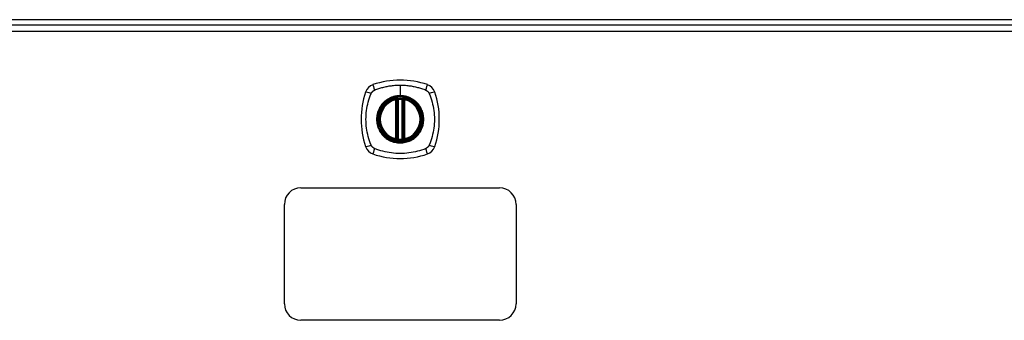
# Model space of a CAD drawing. Header units: inches. Extents: x 13 to 267, y 22 to 131.
# Tile 6 of 12: x 111.16 to 126.03, y 85.09 to 89.63. Entities that reach past the tile are written whole.
import ezdxf

# ---------------------------------------------------------------- set-up
doc = ezdxf.new("R2010")
doc.units = ezdxf.units.IN
doc.header["$MEASUREMENT"] = 0
doc.layers.add('Visible Edges(ANSI)', color=7, linetype='Continuous', lineweight=25)
doc.layers.add('Visible Tangent Edges(ANSI)', color=7, linetype='Continuous', lineweight=25)

msp = doc.modelspace()

# ---------------------------------------------------------------- linework, layer by layer
at = {"layer": 'Visible Edges(ANSI)'}
for p, q in [((140.805, 89.628), (93.003, 89.628)), ((93.101, 89.548), (140.706, 89.548)), ((116.845, 87.831), (116.845, 88.416)), ((116.865, 87.827), (116.865, 88.42)), ((116.943, 88.42), (116.943, 87.827)), ((116.963, 88.416), (116.963, 87.831)), ((115.404, 87.089), (118.404, 87.089)), ((115.154, 85.339), (115.154, 86.839)), ((118.654, 86.839), (118.654, 85.339)), ((118.404, 85.089), (115.404, 85.089))]:
    msp.add_line(p, q, dxfattribs=at)
at = {"layer": 'Visible Edges(ANSI)', "flags": 128}
for points in [[(116.875, 88.435), (116.874, 88.435), (116.872, 88.435), (116.87, 88.435), (116.869, 88.435), (116.867, 88.434), (116.866, 88.434), (116.864, 88.434), (116.863, 88.434), (116.862, 88.434), (116.86, 88.433), (116.859, 88.433), (116.858, 88.433), (116.857, 88.433), (116.856, 88.433), (116.855, 88.433), (116.854, 88.433), (116.853, 88.432), (116.853, 88.432), (116.852, 88.432), (116.852, 88.432), (116.851, 88.432), (116.851, 88.432), (116.851, 88.432), (116.851, 88.432)], [(116.957, 88.432), (116.957, 88.432), (116.957, 88.432), (116.957, 88.432), (116.956, 88.432), (116.956, 88.432), (116.955, 88.432), (116.955, 88.432), (116.954, 88.433), (116.953, 88.433), (116.952, 88.433), (116.951, 88.433), (116.95, 88.433), (116.949, 88.433), (116.947, 88.433), (116.946, 88.434), (116.945, 88.434), (116.943, 88.434), (116.942, 88.434), (116.94, 88.434), (116.939, 88.435), (116.937, 88.435), (116.936, 88.435), (116.934, 88.435), (116.933, 88.435)], [(116.851, 87.815), (116.851, 87.815), (116.851, 87.815), (116.851, 87.815), (116.852, 87.815), (116.852, 87.815), (116.853, 87.815), (116.853, 87.815), (116.854, 87.815), (116.855, 87.814), (116.856, 87.814), (116.857, 87.814), (116.858, 87.814), (116.859, 87.814), (116.86, 87.814), (116.862, 87.813), (116.863, 87.813), (116.864, 87.813), (116.866, 87.813), (116.867, 87.813), (116.869, 87.812), (116.87, 87.812), (116.872, 87.812), (116.874, 87.812), (116.875, 87.812)], [(116.933, 87.812), (116.934, 87.812), (116.936, 87.812), (116.937, 87.812), (116.939, 87.812), (116.94, 87.813), (116.942, 87.813), (116.943, 87.813), (116.945, 87.813), (116.946, 87.813), (116.947, 87.814), (116.949, 87.814), (116.95, 87.814), (116.951, 87.814), (116.952, 87.814), (116.953, 87.814), (116.954, 87.815), (116.955, 87.815), (116.955, 87.815), (116.956, 87.815), (116.956, 87.815), (116.957, 87.815), (116.957, 87.815), (116.957, 87.815), (116.957, 87.815)]]:
    msp.add_lwpolyline(points, dxfattribs=at)
at = {"layer": 'Visible Edges(ANSI)'}
for radius in [0.32, 0.315]:
    msp.add_circle((116.904, 88.124), radius, dxfattribs=at)
for centre, radius, start, end in [((116.904, 87.435), 1.28, 71.2278, 108.7722), ((117.593, 88.124), 1.28, 161.2278, 198.7722), ((116.549, 88.478), 0.177, 108.7722, 161.2278), ((117.259, 88.478), 0.177, 18.7722, 71.2278), ((116.215, 88.124), 1.28, 341.2278, 18.7722), ((116.904, 88.124), 0.313, 103.6344, 256.3656), ((116.904, 88.124), 0.313, 99.784, 103.6344), ((116.833, 88.416), 0.0118, 0, 103.6344), ((116.853, 88.42), 0.0118, 0, 99.784), ((116.904, 88.124), 0.313, 84.7499, 95.2501), ((116.955, 88.42), 0.0118, 80.216, 180), ((116.904, 88.124), 0.313, 76.3656, 80.216), ((116.975, 88.416), 0.0118, 76.3656, 180), ((116.904, 88.124), 0.313, 283.6344, 76.3656), ((116.833, 87.831), 0.0118, 256.3656, 0), ((116.904, 88.124), 0.313, 256.3656, 260.216), ((116.853, 87.827), 0.0118, 260.216, 0), ((116.904, 88.124), 0.313, 264.7499, 275.2501), ((116.955, 87.827), 0.0118, 180, 279.784), ((116.904, 88.124), 0.313, 279.784, 283.6344), ((116.975, 87.831), 0.0118, 180, 283.6344), ((116.549, 87.769), 0.177, 198.7722, 251.2278), ((117.259, 87.769), 0.177, 288.7722, 341.2278), ((116.904, 88.812), 1.28, 251.2278, 288.7722), ((115.404, 86.839), 0.25, 90, 180), ((118.404, 86.839), 0.25, 0, 90), ((115.404, 85.339), 0.25, 180, 270), ((118.404, 85.339), 0.25, 270, 0)]:
    msp.add_arc(centre, radius, start, end, dxfattribs=at)
at = {"layer": 'Visible Tangent Edges(ANSI)'}
for p, q in [((140.706, 89.449), (93.101, 89.449)), ((116.904, 88.64), (116.904, 88.48)), ((116.833, 88.416), (116.83, 88.428)), ((116.833, 88.416), (116.845, 88.416)), ((116.833, 88.416), (116.833, 87.831)), ((116.845, 88.416), (116.855, 88.416)), ((116.851, 88.432), (116.852, 88.426)), ((116.854, 88.42), (116.865, 88.42)), ((116.855, 87.831), (116.855, 88.416)), ((116.876, 88.423), (116.875, 88.435)), ((116.876, 87.824), (116.876, 88.423)), ((116.904, 88.476), (116.904, 88.48)), ((116.931, 88.423), (116.933, 88.435)), ((116.931, 88.423), (116.931, 87.824)), ((116.943, 88.42), (116.953, 88.42)), ((116.953, 88.416), (116.963, 88.416)), ((116.953, 88.416), (116.953, 87.831)), ((116.956, 88.426), (116.957, 88.432)), ((116.963, 88.416), (116.975, 88.416)), ((116.978, 88.428), (116.975, 88.416)), ((116.975, 87.831), (116.975, 88.416)), ((116.83, 87.819), (116.833, 87.831)), ((116.845, 87.831), (116.833, 87.831)), ((116.855, 87.831), (116.845, 87.831)), ((116.852, 87.821), (116.851, 87.815)), ((116.865, 87.827), (116.854, 87.827)), ((116.875, 87.812), (116.876, 87.824)), ((116.933, 87.812), (116.931, 87.824)), ((116.953, 87.827), (116.943, 87.827)), ((116.963, 87.831), (116.953, 87.831)), ((116.957, 87.815), (116.956, 87.821)), ((116.975, 87.831), (116.963, 87.831)), ((116.975, 87.831), (116.978, 87.819))]:
    msp.add_line(p, q, dxfattribs=at)
at = {"layer": 'Visible Tangent Edges(ANSI)', "flags": 128}
for points in [[(116.464, 87.735), (116.45, 87.768), (116.44, 87.8), (116.43, 87.831), (116.421, 87.863), (116.414, 87.894), (116.407, 87.927), (116.401, 87.959), (116.396, 87.992), (116.392, 88.024), (116.39, 88.057), (116.388, 88.09), (116.387, 88.123), (116.388, 88.156), (116.389, 88.189), (116.392, 88.222), (116.396, 88.255), (116.401, 88.288), (116.407, 88.32), (116.413, 88.352), (116.421, 88.384), (116.43, 88.416), (116.44, 88.447), (116.45, 88.479), (116.464, 88.512)], [(116.464, 88.512), (116.465, 88.513), (116.465, 88.515), (116.466, 88.516), (116.467, 88.518), (116.467, 88.519), (116.468, 88.52), (116.469, 88.522), (116.47, 88.523), (116.471, 88.524), (116.471, 88.526), (116.472, 88.527), (116.473, 88.528), (116.474, 88.529), (116.475, 88.531), (116.476, 88.532), (116.477, 88.533), (116.478, 88.534), (116.479, 88.535), (116.48, 88.537), (116.481, 88.538), (116.482, 88.539), (116.483, 88.54), (116.484, 88.541), (116.485, 88.542)], [(116.485, 88.542), (116.486, 88.543), (116.487, 88.544), (116.488, 88.545), (116.49, 88.546), (116.491, 88.548), (116.492, 88.549), (116.493, 88.549), (116.494, 88.55), (116.496, 88.551), (116.497, 88.552), (116.498, 88.553), (116.499, 88.554), (116.501, 88.555), (116.502, 88.556), (116.503, 88.557), (116.504, 88.558), (116.506, 88.558), (116.507, 88.559), (116.508, 88.56), (116.51, 88.561), (116.511, 88.561), (116.513, 88.562), (116.514, 88.563), (116.515, 88.563)], [(116.515, 88.563), (116.533, 88.572), (116.549, 88.577), (116.564, 88.583), (116.58, 88.588), (116.596, 88.593), (116.611, 88.597), (116.627, 88.602), (116.643, 88.606), (116.659, 88.61), (116.675, 88.614), (116.691, 88.617), (116.707, 88.621), (116.723, 88.624), (116.74, 88.627), (116.756, 88.629), (116.772, 88.631), (116.789, 88.633), (116.805, 88.635), (116.821, 88.637), (116.838, 88.638), (116.854, 88.639), (116.871, 88.64), (116.887, 88.64), (116.904, 88.64)], [(116.904, 88.64), (116.92, 88.64), (116.937, 88.64), (116.953, 88.639), (116.97, 88.638), (116.986, 88.637), (117.003, 88.635), (117.019, 88.633), (117.036, 88.631), (117.052, 88.629), (117.068, 88.627), (117.084, 88.624), (117.101, 88.621), (117.117, 88.617), (117.133, 88.614), (117.149, 88.61), (117.165, 88.606), (117.181, 88.602), (117.196, 88.597), (117.212, 88.593), (117.228, 88.588), (117.243, 88.583), (117.259, 88.577), (117.274, 88.572), (117.292, 88.563)], [(117.292, 88.563), (117.295, 88.562), (117.298, 88.561), (117.301, 88.559), (117.303, 88.558), (117.306, 88.556), (117.308, 88.554), (117.311, 88.552), (117.313, 88.55), (117.316, 88.549), (117.318, 88.547), (117.32, 88.544), (117.323, 88.542), (117.325, 88.54), (117.327, 88.538), (117.329, 88.536), (117.331, 88.533), (117.333, 88.531), (117.334, 88.528), (117.336, 88.526), (117.338, 88.523), (117.34, 88.52), (117.341, 88.518), (117.342, 88.515), (117.344, 88.512)], [(117.344, 88.512), (117.358, 88.479), (117.368, 88.447), (117.378, 88.416), (117.387, 88.384), (117.394, 88.352), (117.401, 88.32), (117.407, 88.288), (117.412, 88.255), (117.416, 88.222), (117.418, 88.189), (117.42, 88.156), (117.42, 88.123), (117.42, 88.09), (117.418, 88.057), (117.416, 88.024), (117.412, 87.992), (117.407, 87.959), (117.401, 87.927), (117.394, 87.894), (117.386, 87.863), (117.378, 87.831), (117.368, 87.8), (117.358, 87.768), (117.344, 87.735)], [(116.629, 88.351), (116.617, 88.335), (116.605, 88.318), (116.594, 88.3), (116.585, 88.282), (116.576, 88.264), (116.568, 88.244), (116.562, 88.225), (116.557, 88.205), (116.552, 88.185), (116.549, 88.165), (116.548, 88.144), (116.547, 88.123), (116.548, 88.103), (116.549, 88.082), (116.552, 88.062), (116.557, 88.042), (116.562, 88.022), (116.568, 88.002), (116.576, 87.983), (116.585, 87.964), (116.594, 87.946), (116.605, 87.929), (116.617, 87.912), (116.629, 87.896)], [(116.904, 88.476), (116.995, 88.464), (117.08, 88.429), (117.153, 88.372), (117.209, 88.3), (117.244, 88.215), (117.256, 88.123), (117.244, 88.032), (117.209, 87.947), (117.153, 87.874), (117.08, 87.818), (116.995, 87.783), (116.904, 87.771), (116.812, 87.783), (116.727, 87.819), (116.654, 87.875), (116.599, 87.947), (116.564, 88.032), (116.552, 88.124), (116.564, 88.215), (116.599, 88.3), (116.655, 88.373), (116.728, 88.429), (116.813, 88.464), (116.904, 88.476)], [(116.676, 88.398), (116.674, 88.396), (116.672, 88.395), (116.67, 88.393), (116.668, 88.391), (116.666, 88.389), (116.664, 88.387), (116.662, 88.385), (116.66, 88.383), (116.658, 88.381), (116.656, 88.38), (116.654, 88.378), (116.652, 88.376), (116.65, 88.374), (116.648, 88.372), (116.646, 88.37), (116.644, 88.368), (116.642, 88.366), (116.64, 88.364), (116.638, 88.362), (116.637, 88.359), (116.635, 88.357), (116.633, 88.355), (116.631, 88.353), (116.629, 88.351)], [(116.904, 88.48), (116.894, 88.48), (116.883, 88.48), (116.873, 88.479), (116.863, 88.478), (116.853, 88.477), (116.842, 88.475), (116.832, 88.473), (116.822, 88.471), (116.812, 88.468), (116.802, 88.466), (116.793, 88.463), (116.783, 88.459), (116.773, 88.456), (116.764, 88.452), (116.754, 88.447), (116.745, 88.443), (116.736, 88.438), (116.727, 88.433), (116.718, 88.428), (116.709, 88.423), (116.701, 88.417), (116.692, 88.411), (116.684, 88.405), (116.676, 88.398)], [(116.852, 88.426), (116.851, 88.426), (116.85, 88.427), (116.849, 88.427), (116.849, 88.427), (116.848, 88.428), (116.847, 88.428), (116.846, 88.428), (116.845, 88.428), (116.844, 88.428), (116.843, 88.429), (116.842, 88.429), (116.841, 88.429), (116.841, 88.429), (116.84, 88.429), (116.839, 88.429), (116.838, 88.429), (116.837, 88.429), (116.836, 88.429), (116.835, 88.429), (116.834, 88.428), (116.833, 88.428), (116.832, 88.428), (116.831, 88.428), (116.83, 88.428)], [(116.854, 88.42), (116.854, 88.421), (116.854, 88.421), (116.854, 88.421), (116.854, 88.421), (116.854, 88.422), (116.854, 88.422), (116.854, 88.422), (116.854, 88.422), (116.854, 88.423), (116.854, 88.423), (116.854, 88.423), (116.853, 88.423), (116.853, 88.424), (116.853, 88.424), (116.853, 88.424), (116.853, 88.424), (116.853, 88.425), (116.853, 88.425), (116.853, 88.425), (116.852, 88.425), (116.852, 88.425), (116.852, 88.426), (116.852, 88.426), (116.852, 88.426)], [(116.855, 88.416), (116.855, 88.416), (116.855, 88.417), (116.855, 88.417), (116.855, 88.417), (116.855, 88.417), (116.855, 88.417), (116.855, 88.417), (116.855, 88.418), (116.855, 88.418), (116.855, 88.418), (116.855, 88.418), (116.855, 88.418), (116.855, 88.418), (116.855, 88.419), (116.855, 88.419), (116.855, 88.419), (116.855, 88.419), (116.855, 88.419), (116.855, 88.419), (116.854, 88.42), (116.854, 88.42), (116.854, 88.42), (116.854, 88.42), (116.854, 88.42)], [(116.865, 88.42), (116.865, 88.42), (116.865, 88.42), (116.865, 88.42), (116.865, 88.42), (116.865, 88.421), (116.865, 88.421), (116.866, 88.421), (116.866, 88.421), (116.867, 88.421), (116.867, 88.421), (116.867, 88.421), (116.868, 88.421), (116.869, 88.422), (116.869, 88.422), (116.87, 88.422), (116.87, 88.422), (116.871, 88.422), (116.872, 88.422), (116.873, 88.423), (116.873, 88.423), (116.874, 88.423), (116.875, 88.423), (116.876, 88.423), (116.876, 88.423)], [(117.131, 88.398), (117.123, 88.405), (117.115, 88.411), (117.107, 88.417), (117.098, 88.423), (117.09, 88.428), (117.081, 88.433), (117.072, 88.438), (117.063, 88.443), (117.053, 88.447), (117.044, 88.452), (117.034, 88.456), (117.025, 88.459), (117.015, 88.463), (117.005, 88.466), (116.995, 88.468), (116.985, 88.471), (116.975, 88.473), (116.965, 88.475), (116.955, 88.477), (116.945, 88.478), (116.935, 88.479), (116.924, 88.48), (116.914, 88.48), (116.904, 88.48)], [(116.931, 88.423), (116.932, 88.423), (116.933, 88.423), (116.934, 88.423), (116.934, 88.423), (116.935, 88.423), (116.936, 88.422), (116.937, 88.422), (116.937, 88.422), (116.938, 88.422), (116.939, 88.422), (116.939, 88.422), (116.94, 88.421), (116.94, 88.421), (116.941, 88.421), (116.941, 88.421), (116.942, 88.421), (116.942, 88.421), (116.942, 88.421), (116.943, 88.421), (116.943, 88.42), (116.943, 88.42), (116.943, 88.42), (116.943, 88.42), (116.943, 88.42)], [(116.956, 88.426), (116.956, 88.426), (116.956, 88.426), (116.956, 88.425), (116.955, 88.425), (116.955, 88.425), (116.955, 88.425), (116.955, 88.425), (116.955, 88.424), (116.955, 88.424), (116.955, 88.424), (116.954, 88.424), (116.954, 88.423), (116.954, 88.423), (116.954, 88.423), (116.954, 88.423), (116.954, 88.422), (116.954, 88.422), (116.954, 88.422), (116.954, 88.422), (116.954, 88.421), (116.954, 88.421), (116.953, 88.421), (116.953, 88.421), (116.953, 88.42)], [(116.953, 88.42), (116.953, 88.42), (116.953, 88.42), (116.953, 88.42), (116.953, 88.42), (116.953, 88.419), (116.953, 88.419), (116.953, 88.419), (116.953, 88.419), (116.953, 88.419), (116.953, 88.419), (116.953, 88.418), (116.953, 88.418), (116.953, 88.418), (116.953, 88.418), (116.953, 88.418), (116.953, 88.418), (116.953, 88.417), (116.953, 88.417), (116.953, 88.417), (116.953, 88.417), (116.953, 88.417), (116.953, 88.417), (116.953, 88.416), (116.953, 88.416)], [(116.978, 88.428), (116.977, 88.428), (116.976, 88.428), (116.975, 88.428), (116.974, 88.428), (116.973, 88.429), (116.972, 88.429), (116.971, 88.429), (116.97, 88.429), (116.969, 88.429), (116.968, 88.429), (116.967, 88.429), (116.966, 88.429), (116.965, 88.429), (116.964, 88.429), (116.964, 88.428), (116.963, 88.428), (116.962, 88.428), (116.961, 88.428), (116.96, 88.428), (116.959, 88.427), (116.958, 88.427), (116.958, 88.427), (116.957, 88.426), (116.956, 88.426)], [(117.179, 88.351), (117.177, 88.353), (117.175, 88.355), (117.173, 88.357), (117.171, 88.359), (117.169, 88.362), (117.168, 88.364), (117.166, 88.366), (117.164, 88.368), (117.162, 88.37), (117.16, 88.372), (117.158, 88.374), (117.156, 88.376), (117.154, 88.378), (117.152, 88.38), (117.15, 88.381), (117.148, 88.383), (117.146, 88.385), (117.144, 88.387), (117.142, 88.389), (117.14, 88.391), (117.138, 88.393), (117.136, 88.395), (117.134, 88.396), (117.131, 88.398)], [(117.179, 87.896), (117.191, 87.912), (117.203, 87.929), (117.214, 87.947), (117.223, 87.965), (117.232, 87.983), (117.239, 88.003), (117.246, 88.022), (117.251, 88.042), (117.255, 88.062), (117.258, 88.082), (117.26, 88.103), (117.261, 88.123), (117.26, 88.144), (117.258, 88.165), (117.255, 88.185), (117.251, 88.205), (117.246, 88.225), (117.239, 88.245), (117.232, 88.264), (117.223, 88.282), (117.214, 88.301), (117.203, 88.318), (117.191, 88.335), (117.179, 88.351)], [(116.629, 87.896), (116.631, 87.894), (116.633, 87.892), (116.635, 87.89), (116.637, 87.888), (116.638, 87.885), (116.64, 87.883), (116.642, 87.881), (116.644, 87.879), (116.646, 87.877), (116.648, 87.875), (116.65, 87.873), (116.652, 87.871), (116.654, 87.869), (116.656, 87.867), (116.658, 87.866), (116.66, 87.864), (116.662, 87.862), (116.664, 87.86), (116.666, 87.858), (116.668, 87.856), (116.67, 87.854), (116.672, 87.852), (116.674, 87.851), (116.676, 87.849)], [(116.676, 87.849), (116.692, 87.836), (116.709, 87.825), (116.727, 87.814), (116.745, 87.804), (116.764, 87.795), (116.783, 87.788), (116.802, 87.781), (116.822, 87.776), (116.843, 87.772), (116.863, 87.769), (116.883, 87.767), (116.904, 87.767), (116.925, 87.767), (116.945, 87.769), (116.965, 87.772), (116.986, 87.776), (117.005, 87.782), (117.025, 87.788), (117.044, 87.796), (117.063, 87.804), (117.081, 87.814), (117.099, 87.825), (117.115, 87.836), (117.131, 87.849)], [(116.83, 87.819), (116.831, 87.819), (116.832, 87.819), (116.833, 87.819), (116.834, 87.819), (116.835, 87.818), (116.836, 87.818), (116.837, 87.818), (116.838, 87.818), (116.839, 87.818), (116.84, 87.818), (116.841, 87.818), (116.841, 87.818), (116.842, 87.818), (116.843, 87.818), (116.844, 87.819), (116.845, 87.819), (116.846, 87.819), (116.847, 87.819), (116.848, 87.819), (116.849, 87.82), (116.849, 87.82), (116.85, 87.82), (116.851, 87.821), (116.852, 87.821)], [(116.852, 87.821), (116.852, 87.821), (116.852, 87.821), (116.852, 87.822), (116.852, 87.822), (116.853, 87.822), (116.853, 87.822), (116.853, 87.822), (116.853, 87.823), (116.853, 87.823), (116.853, 87.823), (116.853, 87.823), (116.853, 87.824), (116.854, 87.824), (116.854, 87.824), (116.854, 87.824), (116.854, 87.825), (116.854, 87.825), (116.854, 87.825), (116.854, 87.825), (116.854, 87.826), (116.854, 87.826), (116.854, 87.826), (116.854, 87.826), (116.854, 87.827)], [(116.854, 87.827), (116.854, 87.827), (116.854, 87.827), (116.854, 87.827), (116.854, 87.827), (116.855, 87.828), (116.855, 87.828), (116.855, 87.828), (116.855, 87.828), (116.855, 87.828), (116.855, 87.828), (116.855, 87.829), (116.855, 87.829), (116.855, 87.829), (116.855, 87.829), (116.855, 87.829), (116.855, 87.829), (116.855, 87.83), (116.855, 87.83), (116.855, 87.83), (116.855, 87.83), (116.855, 87.83), (116.855, 87.83), (116.855, 87.831), (116.855, 87.831)], [(116.876, 87.824), (116.876, 87.824), (116.875, 87.824), (116.874, 87.824), (116.873, 87.824), (116.873, 87.824), (116.872, 87.825), (116.871, 87.825), (116.87, 87.825), (116.87, 87.825), (116.869, 87.825), (116.869, 87.825), (116.868, 87.826), (116.867, 87.826), (116.867, 87.826), (116.867, 87.826), (116.866, 87.826), (116.866, 87.826), (116.865, 87.826), (116.865, 87.826), (116.865, 87.827), (116.865, 87.827), (116.865, 87.827), (116.865, 87.827), (116.865, 87.827)], [(116.943, 87.827), (116.943, 87.827), (116.943, 87.827), (116.943, 87.827), (116.943, 87.827), (116.943, 87.826), (116.942, 87.826), (116.942, 87.826), (116.942, 87.826), (116.941, 87.826), (116.941, 87.826), (116.94, 87.826), (116.94, 87.826), (116.939, 87.825), (116.939, 87.825), (116.938, 87.825), (116.937, 87.825), (116.937, 87.825), (116.936, 87.825), (116.935, 87.824), (116.934, 87.824), (116.934, 87.824), (116.933, 87.824), (116.932, 87.824), (116.931, 87.824)], [(116.953, 87.831), (116.953, 87.831), (116.953, 87.83), (116.953, 87.83), (116.953, 87.83), (116.953, 87.83), (116.953, 87.83), (116.953, 87.83), (116.953, 87.829), (116.953, 87.829), (116.953, 87.829), (116.953, 87.829), (116.953, 87.829), (116.953, 87.829), (116.953, 87.828), (116.953, 87.828), (116.953, 87.828), (116.953, 87.828), (116.953, 87.828), (116.953, 87.828), (116.953, 87.827), (116.953, 87.827), (116.953, 87.827), (116.953, 87.827), (116.953, 87.827)], [(116.953, 87.827), (116.953, 87.826), (116.953, 87.826), (116.954, 87.826), (116.954, 87.826), (116.954, 87.825), (116.954, 87.825), (116.954, 87.825), (116.954, 87.825), (116.954, 87.824), (116.954, 87.824), (116.954, 87.824), (116.954, 87.824), (116.954, 87.823), (116.955, 87.823), (116.955, 87.823), (116.955, 87.823), (116.955, 87.822), (116.955, 87.822), (116.955, 87.822), (116.955, 87.822), (116.956, 87.822), (116.956, 87.821), (116.956, 87.821), (116.956, 87.821)], [(116.956, 87.821), (116.957, 87.821), (116.958, 87.82), (116.958, 87.82), (116.959, 87.82), (116.96, 87.819), (116.961, 87.819), (116.962, 87.819), (116.963, 87.819), (116.964, 87.819), (116.964, 87.818), (116.965, 87.818), (116.966, 87.818), (116.967, 87.818), (116.968, 87.818), (116.969, 87.818), (116.97, 87.818), (116.971, 87.818), (116.972, 87.818), (116.973, 87.818), (116.974, 87.819), (116.975, 87.819), (116.976, 87.819), (116.977, 87.819), (116.978, 87.819)], [(117.131, 87.849), (117.134, 87.851), (117.136, 87.852), (117.138, 87.854), (117.14, 87.856), (117.142, 87.858), (117.144, 87.86), (117.146, 87.862), (117.148, 87.864), (117.15, 87.866), (117.152, 87.867), (117.154, 87.869), (117.156, 87.871), (117.158, 87.873), (117.16, 87.875), (117.162, 87.877), (117.164, 87.879), (117.166, 87.881), (117.168, 87.883), (117.169, 87.885), (117.171, 87.888), (117.173, 87.89), (117.175, 87.892), (117.177, 87.894), (117.179, 87.896)], [(116.515, 87.684), (116.513, 87.685), (116.51, 87.686), (116.507, 87.688), (116.504, 87.689), (116.502, 87.691), (116.499, 87.693), (116.497, 87.695), (116.494, 87.697), (116.492, 87.699), (116.49, 87.701), (116.487, 87.703), (116.485, 87.705), (116.483, 87.707), (116.481, 87.709), (116.479, 87.712), (116.477, 87.714), (116.475, 87.716), (116.473, 87.719), (116.472, 87.721), (116.47, 87.724), (116.468, 87.727), (116.467, 87.729), (116.465, 87.732), (116.464, 87.735)], [(117.292, 87.684), (117.259, 87.67), (117.228, 87.659), (117.197, 87.65), (117.165, 87.641), (117.133, 87.633), (117.101, 87.626), (117.068, 87.62), (117.036, 87.616), (117.003, 87.612), (116.97, 87.609), (116.937, 87.607), (116.904, 87.607), (116.871, 87.607), (116.838, 87.609), (116.805, 87.612), (116.772, 87.616), (116.74, 87.62), (116.707, 87.626), (116.675, 87.633), (116.643, 87.641), (116.611, 87.65), (116.58, 87.659), (116.549, 87.67), (116.515, 87.684)], [(117.344, 87.735), (117.342, 87.732), (117.341, 87.729), (117.34, 87.727), (117.338, 87.724), (117.336, 87.721), (117.335, 87.719), (117.333, 87.716), (117.331, 87.714), (117.329, 87.712), (117.327, 87.709), (117.325, 87.707), (117.323, 87.705), (117.32, 87.703), (117.318, 87.701), (117.316, 87.699), (117.313, 87.697), (117.311, 87.695), (117.309, 87.693), (117.306, 87.691), (117.303, 87.689), (117.301, 87.688), (117.298, 87.686), (117.295, 87.685), (117.292, 87.684)]]:
    msp.add_lwpolyline(points, dxfattribs=at)
at = {"layer": 'Visible Tangent Edges(ANSI)'}
for radius in [0.346, 0.342, 0.325, 0.324]:
    msp.add_circle((116.904, 88.124), radius, dxfattribs=at)
for start, end in [(103.6344, 256.3656), (84.7499, 95.2501), (283.6344, 76.3656), (264.7499, 275.2501)]:
    msp.add_arc((116.904, 88.124), 0.301, start, end, dxfattribs=at)
for centre, major_axis, ratio, start_param, end_param in [((116.492, 88.498), (-0.112, 0.037), 0.042597, 4.975842, 6.113112), ((116.53, 88.536), (-0.037, 0.112), 0.042597, 0.170073, 1.307344), ((117.278, 88.536), (0.037, 0.112), 0.042597, 4.975842, 6.113112), ((117.316, 88.498), (0.112, 0.037), 0.042597, 0.170073, 1.307344), ((116.851, 88.432), (-0.00893, -0.00773), 0.431674, 0, 1.315955), ((116.856, 88.42), (-0.0116, -0.0021), 0.025638, 4.856604, 6.283185), ((116.952, 88.42), (0.0116, -0.0021), 0.025638, 0, 1.426581), ((116.957, 88.432), (0.00893, -0.00773), 0.431674, 4.96723, 6.283185), ((116.851, 87.815), (-0.00893, 0.00773), 0.431674, 4.96723, 6.283185), ((116.856, 87.827), (-0.0116, 0.0021), 0.025638, 0, 1.426581), ((116.952, 87.827), (0.0116, 0.0021), 0.025638, 4.856604, 6.283185), ((116.957, 87.815), (0.00893, 0.00773), 0.431674, 0, 1.315955), ((116.492, 87.749), (-0.112, -0.037), 0.042597, 0.170073, 1.307344), ((116.53, 87.711), (-0.037, -0.112), 0.042597, 4.975842, 6.113112), ((117.278, 87.711), (0.037, -0.112), 0.042597, 0.170073, 1.307344), ((117.316, 87.749), (0.112, -0.037), 0.042597, 4.975842, 6.113112)]:
    msp.add_ellipse(centre, major_axis=major_axis, ratio=ratio, start_param=start_param, end_param=end_param, dxfattribs=at)

doc.saveas('drawing.dxf')
